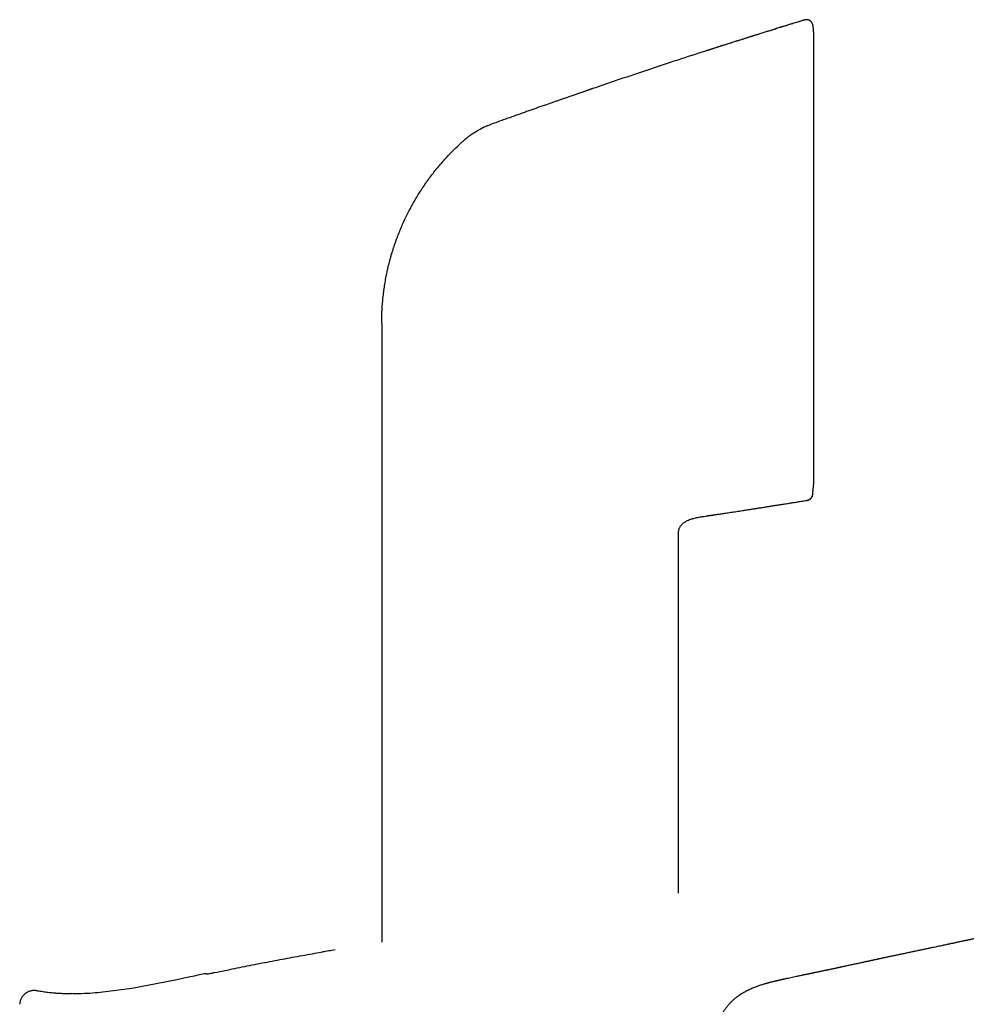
# Model space of a CAD drawing. Header units: millimetres. Extents: x 8 to 722, y 12 to 747.
# Tile 35 of 36: x 552 to 622, y 674 to 747. Entities that reach past the tile are written whole.
import ezdxf

# ---------------------------------------------------------------- set-up
doc = ezdxf.new("R2010")
doc.units = ezdxf.units.MM

msp = doc.modelspace()

# ---------------------------------------------------------------- linework, layer by layer
at = {"color": 7, "linetype": 'Continuous', "lineweight": 30}
for p, q in [((610.025, 747.436), (610.025, 747.442)), ((610.734, 746.382), (610.668, 747.011)), ((610.734, 712.936), (610.734, 746.382)), ((578.509, 724.841), (578.509, 712.181)), ((610.655, 712.181), (610.734, 712.936)), ((610.655, 712.181), (610.734, 712.931)), ((578.509, 712.181), (578.509, 678.705)), ((610.644, 712.074), (610.655, 712.181)), ((602.51, 710.44), (602.544, 710.445)), ((602.51, 710.44), (602.544, 710.445)), ((602.544, 710.445), (602.734, 710.474)), ((602.734, 710.473), (602.738, 710.474)), ((600.629, 682.359), (600.629, 708.995)), ((600.638, 709.251), (600.64, 709.267)), ((575.032, 678.129), (575.032, 678.129)), ((565.354, 676.351), (565.333, 676.349)), ((566.056, 676.432), (566.06, 676.434)), ((552.826, 675.073), (552.813, 675.078))]:
    msp.add_line(p, q, dxfattribs=at)
for points, knots in [([(610.024, 747.436), (609.997, 747.427), (609.833, 747.377), (609.538, 747.287), (609.143, 747.166), (608.761, 747.048), (608.39, 746.933), (608.039, 746.824), (607.705, 746.721), (607.389, 746.622), (607.084, 746.527), (606.789, 746.435), (606.506, 746.346), (606.233, 746.26), (605.971, 746.178), (605.719, 746.099), (605.478, 746.022), (605.249, 745.95), (605.032, 745.881), (604.827, 745.816), (604.632, 745.754), (604.439, 745.693), (604.248, 745.632), (604.061, 745.572), (603.887, 745.517), (603.728, 745.466), (603.583, 745.419), (603.453, 745.377), (603.336, 745.34), (603.233, 745.307), (603.149, 745.28), (603.082, 745.258), (603.029, 745.241), (602.984, 745.227), (602.946, 745.215), (602.913, 745.205), (602.881, 745.195), (602.846, 745.184), (602.81, 745.174), (602.773, 745.163), (602.739, 745.152), (602.707, 745.143), (602.677, 745.134), (602.66, 745.128), (602.651, 745.125)], [0, 0, 0, 0, 0.011011, 0.064418, 0.116244, 0.166489, 0.215153, 0.262236, 0.305182, 0.346722, 0.386858, 0.425588, 0.462914, 0.498834, 0.53335, 0.566461, 0.598168, 0.628469, 0.656863, 0.683901, 0.709585, 0.733913, 0.760372, 0.785016, 0.807847, 0.828865, 0.848069, 0.865165, 0.880511, 0.894108, 0.905956, 0.913768, 0.920582, 0.926881, 0.931551, 0.936267, 0.941111, 0.946157, 0.953312, 0.961079, 0.96956, 0.978836, 0.988967, 1, 1, 1, 1]), ([(610.025, 747.442), (609.237, 747.2), (607.661, 746.716), (605.303, 745.974), (603.634, 745.444), (602.752, 745.157), (602.654, 745.126)], [0, 0, 0, 0, 0.3199724, 0.6399447, 0.9599171, 1, 1, 1, 1]), ([(610.668, 747.016), (610.666, 747.033), (610.661, 747.066), (610.648, 747.116), (610.63, 747.166), (610.605, 747.215), (610.574, 747.262), (610.537, 747.306), (610.495, 747.347), (610.447, 747.382), (610.397, 747.412), (610.343, 747.435), (610.288, 747.451), (610.232, 747.461), (610.177, 747.465), (610.124, 747.463), (610.073, 747.456), (610.04, 747.447), (610.025, 747.442)], [0, 0, 0, 0, 0.05595, 0.11427, 0.174787, 0.237264, 0.301403, 0.366849, 0.433195, 0.5, 0.566805, 0.633151, 0.698597, 0.762736, 0.825213, 0.88573, 0.94405, 1, 1, 1, 1]), ([(610.025, 747.436), (610.025, 747.437), (610.025, 747.44), (610.025, 747.442), (610.025, 747.442), (610.025, 747.442)], [0, 0, 0, 0, 0.2989956, 0.6686047, 1, 1, 1, 1]), ([(610.668, 747.016), (610.668, 747.016), (610.668, 747.016), (610.668, 747.011), (610.668, 747.011)], [0, 0, 0, 0, 0.93493, 1, 1, 1, 1]), ([(602.651, 745.125), (601.966, 744.903), (600.497, 744.428), (598.249, 743.684), (596.127, 742.973), (594.79, 742.515), (594.232, 742.325)], [0, 0, 0, 0, 0.243427, 0.522096, 0.800765, 1, 1, 1, 1]), ([(594.232, 742.326), (594.222, 742.322), (594.204, 742.316), (594.176, 742.306), (594.15, 742.296), (594.124, 742.286), (594.099, 742.277), (594.076, 742.268), (594.054, 742.26), (594.032, 742.252), (594.009, 742.244), (593.982, 742.235), (593.949, 742.223), (593.906, 742.209), (593.851, 742.19), (593.784, 742.167), (593.707, 742.14), (593.622, 742.111), (593.526, 742.078), (593.421, 742.042), (593.306, 742.002), (593.183, 741.96), (593.054, 741.916), (592.918, 741.869), (592.774, 741.819), (592.621, 741.766), (592.447, 741.706), (592.253, 741.638), (592.037, 741.563), (591.808, 741.484), (591.567, 741.4), (591.314, 741.311), (591.054, 741.22), (590.787, 741.127), (590.514, 741.031), (590.231, 740.932), (589.936, 740.828), (589.63, 740.72), (589.314, 740.608), (588.987, 740.492), (588.648, 740.372), (588.299, 740.248), (587.941, 740.12), (587.575, 739.989), (587.2, 739.854), (586.864, 739.734), (586.653, 739.657), (586.57, 739.628)], [0, 0, 0, 0, 0.00992, 0.018847, 0.026789, 0.033761, 0.039782, 0.044879, 0.049099, 0.052525, 0.055306, 0.058612, 0.062749, 0.067845, 0.075083, 0.083653, 0.093237, 0.104073, 0.116163, 0.129505, 0.144101, 0.15995, 0.17604, 0.193245, 0.211563, 0.230995, 0.251541, 0.277395, 0.30482, 0.333816, 0.364384, 0.396523, 0.430233, 0.463457, 0.498077, 0.534093, 0.571506, 0.610316, 0.650522, 0.692125, 0.735124, 0.779519, 0.82531, 0.871643, 0.919322, 0.968347, 1, 1, 1, 1]), ([(586.129, 739.442), (586.081, 739.417), (585.986, 739.368), (585.85, 739.292), (585.723, 739.22), (585.606, 739.152), (585.521, 739.101), (585.466, 739.068), (585.439, 739.051), (585.412, 739.035), (585.385, 739.018), (585.36, 739.002), (585.335, 738.987), (585.311, 738.972), (585.285, 738.954), (585.252, 738.933), (585.211, 738.906), (585.16, 738.871), (585.096, 738.827), (585.02, 738.772), (584.935, 738.708), (584.859, 738.648), (584.792, 738.595), (584.744, 738.555), (584.702, 738.52), (584.666, 738.49), (584.632, 738.46), (584.547, 738.386), (584.413, 738.267), (584.294, 738.155), (584.234, 738.099)], [0, 0, 0, 0, 0.070539, 0.137165, 0.199782, 0.258232, 0.312471, 0.326654, 0.340521, 0.354074, 0.367314, 0.380242, 0.392857, 0.405161, 0.416223, 0.433674, 0.454724, 0.479374, 0.514173, 0.554313, 0.59982, 0.650727, 0.67956, 0.709893, 0.730674, 0.750266, 0.769874, 0.789498, 0.894789, 1, 1, 1, 1]), ([(586.129, 739.442), (586.202, 739.477), (586.31, 739.529), (586.458, 739.59), (586.533, 739.618), (586.57, 739.632)], [0, 0, 0, 0, 0.500409, 0.750268, 1, 1, 1, 1]), ([(586.57, 739.632), (586.57, 739.632), (586.57, 739.632), (586.57, 739.629), (586.57, 739.628)], [0, 0, 0, 0, 0.455529, 1, 1, 1, 1]), ([(579.723, 731.378), (579.779, 731.52), (579.89, 731.804), (580.071, 732.224), (580.261, 732.639), (580.462, 733.05), (580.672, 733.453), (580.89, 733.848), (581.117, 734.236), (581.353, 734.618), (581.6, 734.996), (581.858, 735.37), (582.127, 735.74), (582.405, 736.103), (582.692, 736.458), (582.987, 736.805), (583.287, 737.142), (583.595, 737.469), (583.91, 737.789), (584.126, 737.996), (584.234, 738.099)], [0, 0, 0, 0, 0.056001, 0.112001, 0.168001, 0.224, 0.28, 0.335, 0.39, 0.445001, 0.500001, 0.556002, 0.612002, 0.668002, 0.724001, 0.78, 0.834999, 0.889999, 0.945, 1, 1, 1, 1]), ([(578.509, 724.841), (578.511, 724.997), (578.513, 725.309), (578.532, 725.777), (578.562, 726.244), (578.604, 726.71), (578.658, 727.175), (578.724, 727.639), (578.801, 728.1), (578.892, 728.567), (578.997, 729.038), (579.117, 729.514), (579.249, 729.986), (579.394, 730.454), (579.551, 730.919), (579.665, 731.225), (579.723, 731.378)], [0, 0, 0, 0, 0.07, 0.14, 0.210001, 0.280001, 0.350001, 0.420001, 0.490001, 0.56, 0.633333, 0.706666, 0.78, 0.853333, 0.926667, 1, 1, 1, 1]), ([(610.228, 711.644), (610.246, 711.648), (610.285, 711.655), (610.34, 711.675), (610.393, 711.701), (610.442, 711.732), (610.487, 711.769), (610.527, 711.811), (610.561, 711.855), (610.589, 711.901), (610.615, 711.956), (610.635, 712.019), (610.642, 712.066), (610.645, 712.089)], [0, 0, 0, 0, 0.088074, 0.177312, 0.267071, 0.356678, 0.44547, 0.532813, 0.618132, 0.700928, 0.780793, 0.894369, 1, 1, 1, 1]), ([(610.228, 711.635), (610.253, 711.641), (610.305, 711.651), (610.379, 711.684), (610.45, 711.728), (610.512, 711.784), (610.565, 711.85), (610.605, 711.922), (610.633, 711.999), (610.641, 712.051), (610.644, 712.077)], [0, 0, 0, 0, 0.119158, 0.243186, 0.370688, 0.5, 0.629312, 0.756814, 0.880842, 1, 1, 1, 1]), ([(610.644, 712.077), (610.644, 712.077), (610.645, 712.077), (610.645, 712.085), (610.645, 712.086)], [0, 0, 0, 0, 0.871592, 1, 1, 1, 1]), ([(610.645, 712.086), (610.645, 712.085), (610.645, 712.077), (610.644, 712.077), (610.644, 712.077)], [0, 0, 0, 0, 0.12841, 1, 1, 1, 1]), ([(602.742, 710.474), (602.75, 710.476), (602.766, 710.478), (602.794, 710.483), (602.825, 710.488), (602.858, 710.493), (602.893, 710.499), (602.929, 710.505), (602.963, 710.51), (603, 710.516), (603.046, 710.523), (603.101, 710.531), (603.162, 710.54), (603.237, 710.551), (603.327, 710.565), (603.436, 710.581), (603.557, 710.599), (603.692, 710.619), (603.84, 710.641), (603.999, 710.665), (604.171, 710.691), (604.355, 710.718), (604.549, 710.748), (604.751, 710.778), (604.962, 710.81), (605.184, 710.844), (605.418, 710.88), (605.664, 710.917), (605.916, 710.956), (606.174, 710.996), (606.437, 711.036), (606.711, 711.079), (606.995, 711.123), (607.29, 711.169), (607.594, 711.217), (607.909, 711.267), (608.234, 711.318), (608.57, 711.371), (608.913, 711.426), (609.265, 711.483), (609.624, 711.541), (609.946, 711.593), (610.148, 711.626), (610.228, 711.638)], [0, 0, 0, 0, 0.009753, 0.018701, 0.026901, 0.034426, 0.041369, 0.047852, 0.052501, 0.057044, 0.063819, 0.070784, 0.078587, 0.087607, 0.099977, 0.114083, 0.129926, 0.147504, 0.166819, 0.187479, 0.209813, 0.233822, 0.259506, 0.285466, 0.312937, 0.341921, 0.372417, 0.404425, 0.437946, 0.470936, 0.505271, 0.54095, 0.577973, 0.61634, 0.656052, 0.697107, 0.739507, 0.783251, 0.82834, 0.873931, 0.920819, 0.969003, 1, 1, 1, 1]), ([(610.227, 711.639), (610.227, 711.64), (610.227, 711.64), (610.227, 711.643), (610.227, 711.645)], [0, 0, 0, 0, 0.46289, 1, 1, 1, 1]), ([(610.228, 711.64), (610.228, 711.64), (610.228, 711.64), (610.228, 711.644), (610.228, 711.645)], [0, 0, 0, 0, 0.735835, 1, 1, 1, 1]), ([(600.638, 709.251), (600.641, 709.279), (600.646, 709.335), (600.663, 709.419), (600.686, 709.5), (600.716, 709.58), (600.753, 709.656), (600.798, 709.727), (600.85, 709.794), (600.907, 709.857), (600.976, 709.921), (601.058, 709.986), (601.153, 710.048), (601.264, 710.11), (601.39, 710.17), (601.531, 710.226), (601.676, 710.273), (601.823, 710.314), (601.987, 710.352), (602.167, 710.387), (602.347, 710.416), (602.461, 710.433), (602.51, 710.44)], [0, 0, 0, 0, 0.0349509, 0.0701779, 0.1054446, 0.1406865, 0.175895, 0.2111311, 0.2464494, 0.2818134, 0.3171307, 0.3640434, 0.4109466, 0.457933, 0.5211258, 0.5843803, 0.6476155, 0.7108001, 0.7738849, 0.8563868, 0.9388971, 1, 1, 1, 1]), ([(600.851, 709.794), (600.87, 709.815), (600.907, 709.857), (600.976, 709.921), (601.058, 709.986), (601.153, 710.048), (601.264, 710.11), (601.39, 710.17), (601.531, 710.226), (601.676, 710.274), (601.774, 710.3), (601.823, 710.313)], [0, 0, 0, 0, 0.076158, 0.152215, 0.253244, 0.354252, 0.455439, 0.591528, 0.727749, 0.863929, 1, 1, 1, 1]), ([(600.629, 708.995), (600.63, 709.032), (600.63, 709.108), (600.631, 709.193), (600.637, 709.241), (600.638, 709.251)], [0, 0, 0, 0, 0.439598, 0.87892, 1, 1, 1, 1]), ([(602.141, 665.944), (602.142, 665.951), (602.144, 665.973), (602.147, 666.003), (602.15, 666.037), (602.153, 666.068), (602.157, 666.101), (602.16, 666.135), (602.163, 666.167), (602.166, 666.193), (602.168, 666.211), (602.169, 666.225), (602.171, 666.238), (602.172, 666.255), (602.174, 666.276), (602.177, 666.301), (602.181, 666.335), (602.185, 666.378), (602.191, 666.433), (602.198, 666.496), (602.212, 666.628), (602.234, 666.822), (602.259, 667.04), (602.281, 667.219), (602.299, 667.36), (602.316, 667.497), (602.333, 667.63), (602.35, 667.755), (602.366, 667.869), (602.38, 667.97), (602.392, 668.059), (602.402, 668.128), (602.409, 668.179), (602.415, 668.218), (602.421, 668.259), (602.427, 668.303), (602.435, 668.353), (602.443, 668.411), (602.467, 668.569), (602.504, 668.805), (602.557, 669.122), (602.61, 669.425), (602.669, 669.736), (602.734, 670.054), (602.806, 670.378), (602.884, 670.704), (602.968, 671.028), (603.059, 671.348), (603.156, 671.663), (603.253, 671.953), (603.349, 672.217), (603.443, 672.456), (603.544, 672.693), (603.652, 672.925), (603.766, 673.147), (603.885, 673.358), (604.009, 673.556), (604.14, 673.746), (604.278, 673.927), (604.421, 674.096), (604.569, 674.253), (604.72, 674.399), (604.874, 674.533), (605.031, 674.656), (605.188, 674.77), (605.346, 674.873), (605.504, 674.968), (605.662, 675.055), (605.813, 675.132), (605.961, 675.202), (606.105, 675.266), (606.252, 675.327), (606.391, 675.381), (606.523, 675.43), (606.646, 675.473), (606.77, 675.515), (606.896, 675.555), (607.003, 675.588), (607.088, 675.613), (607.146, 675.63), (607.193, 675.643), (607.225, 675.652), (607.245, 675.658), (607.258, 675.661), (607.272, 675.665), (607.29, 675.67), (607.313, 675.677), (607.34, 675.684), (607.369, 675.692), (607.425, 675.707), (607.501, 675.727), (607.593, 675.751), (607.674, 675.772), (607.745, 675.789), (607.809, 675.805), (607.865, 675.819), (607.917, 675.831), (607.974, 675.845), (608.035, 675.859), (608.097, 675.873), (608.148, 675.885), (608.189, 675.895), (608.219, 675.901), (608.247, 675.908), (608.271, 675.913), (608.292, 675.918), (608.313, 675.923), (608.342, 675.929), (608.381, 675.938), (608.431, 675.949), (608.49, 675.962), (608.556, 675.976), (608.666, 676.001), (608.821, 676.034), (609.019, 676.076), (609.223, 676.119), (609.402, 676.157), (609.554, 676.188), (609.677, 676.214), (609.797, 676.239), (609.911, 676.263), (610.014, 676.284), (610.108, 676.304), (610.189, 676.321), (610.258, 676.335), (610.318, 676.348), (610.375, 676.359), (610.437, 676.372), (610.503, 676.386), (610.57, 676.4), (610.633, 676.413), (610.696, 676.426), (610.754, 676.439), (610.821, 676.453), (610.896, 676.469), (610.982, 676.486), (611.067, 676.504), (611.154, 676.523), (611.245, 676.542), (611.341, 676.562), (611.445, 676.584), (611.539, 676.604), (611.622, 676.622), (611.694, 676.637), (611.771, 676.653), (611.852, 676.67), (611.938, 676.689), (612.028, 676.708), (612.12, 676.728), (612.205, 676.746), (612.277, 676.761), (612.335, 676.774), (612.38, 676.783), (612.418, 676.791), (612.447, 676.798), (612.469, 676.802), (612.486, 676.806), (612.509, 676.811), (612.544, 676.818), (612.589, 676.828), (612.645, 676.84), (612.712, 676.854), (612.79, 676.871), (612.88, 676.89), (612.98, 676.912), (613.092, 676.936), (613.225, 676.965), (613.374, 676.997), (613.533, 677.031), (613.687, 677.064), (613.835, 677.096), (613.985, 677.128), (614.134, 677.161), (614.283, 677.193), (614.424, 677.223), (614.556, 677.252), (614.677, 677.278), (614.779, 677.299), (614.864, 677.318), (614.935, 677.333), (615.005, 677.348), (615.081, 677.364), (615.165, 677.382), (615.253, 677.401), (615.342, 677.42), (615.426, 677.438), (615.505, 677.455), (615.578, 677.471), (615.644, 677.485), (615.709, 677.499), (615.779, 677.514), (615.86, 677.531), (615.952, 677.551), (616.049, 677.572), (616.147, 677.593), (616.253, 677.615), (616.363, 677.639), (616.478, 677.663), (616.586, 677.686), (616.688, 677.708), (616.788, 677.729), (616.891, 677.751), (617.001, 677.774), (617.12, 677.8), (617.25, 677.827), (617.391, 677.857), (617.538, 677.888), (617.69, 677.92), (617.843, 677.953), (618.034, 677.993), (618.263, 678.041), (618.531, 678.098), (618.802, 678.155), (619.073, 678.213), (619.339, 678.269), (619.578, 678.319), (619.792, 678.364), (619.981, 678.404), (620.163, 678.443), (620.338, 678.48), (620.504, 678.515), (620.646, 678.545), (620.763, 678.57), (620.859, 678.59), (620.957, 678.611), (621.059, 678.632), (621.162, 678.654), (621.265, 678.676), (621.366, 678.698), (621.474, 678.72), (621.587, 678.744), (621.706, 678.77), (621.827, 678.795), (621.946, 678.821), (622.058, 678.844), (622.161, 678.866), (622.257, 678.887), (622.346, 678.906), (622.431, 678.924), (622.532, 678.945), (622.655, 678.971), (622.801, 679.002), (622.96, 679.036), (623.127, 679.072), (623.297, 679.108), (623.463, 679.143), (623.643, 679.182), (623.836, 679.223), (624.042, 679.267), (624.248, 679.311), (624.45, 679.354), (624.652, 679.397), (624.853, 679.44), (625.059, 679.484), (625.272, 679.53), (625.491, 679.577), (625.713, 679.624), (625.935, 679.671), (626.169, 679.721), (626.415, 679.774), (626.669, 679.828), (626.913, 679.88), (627.145, 679.93), (627.367, 679.977), (627.581, 680.023), (627.791, 680.068), (628.179, 680.151), (628.547, 680.229), (628.894, 680.303), (629.046, 680.335), (629.204, 680.369), (629.386, 680.408), (629.596, 680.452), (629.835, 680.503), (630.087, 680.557), (630.351, 680.613), (630.629, 680.672), (630.919, 680.734), (631.199, 680.793), (631.468, 680.85), (631.723, 680.904), (631.985, 680.96), (632.248, 681.016), (632.509, 681.071), (632.762, 681.125), (633.031, 681.182), (633.312, 681.242), (633.605, 681.304), (633.888, 681.364), (634.159, 681.421), (634.419, 681.476), (634.666, 681.529), (634.901, 681.579), (635.126, 681.627), (635.341, 681.672), (635.548, 681.716), (635.745, 681.758), (635.931, 681.798), (636.107, 681.835), (636.274, 681.871), (636.435, 681.905), (636.609, 681.942), (636.794, 681.981), (636.988, 682.023), (637.171, 682.062), (637.342, 682.098), (637.491, 682.13), (637.619, 682.157), (637.735, 682.182), (637.854, 682.207), (637.984, 682.235), (638.128, 682.265), (638.287, 682.299), (638.46, 682.336), (638.647, 682.376), (638.845, 682.418), (639.056, 682.463), (639.275, 682.51), (639.501, 682.558), (639.734, 682.608), (639.979, 682.66), (640.234, 682.714), (640.484, 682.768), (640.729, 682.82), (640.967, 682.87), (641.208, 682.922), (641.452, 682.974), (641.696, 683.026), (642.239, 683.142), (643.012, 683.306), (644.014, 683.52), (644.943, 683.717), (645.867, 683.914), (646.787, 684.109), (647.701, 684.303), (648.61, 684.497), (649.513, 684.689), (650.422, 684.882), (651.333, 685.076), (652.248, 685.271), (653.15, 685.463), (654.041, 685.653), (654.92, 685.84), (655.661, 685.998), (656.263, 686.126), (656.727, 686.224), (657.178, 686.32), (657.616, 686.413), (658.042, 686.504), (658.44, 686.589), (658.81, 686.667), (659.155, 686.741), (659.432, 686.8), (659.646, 686.845), (659.8, 686.878), (659.957, 686.911), (660.121, 686.946), (660.299, 686.984), (660.491, 687.025), (660.698, 687.069), (660.917, 687.116), (661.147, 687.165), (661.388, 687.216), (661.636, 687.269), (661.889, 687.323), (662.147, 687.378), (662.416, 687.435), (662.695, 687.494), (662.984, 687.556), (663.283, 687.62), (663.591, 687.685), (663.91, 687.753), (664.239, 687.823), (664.576, 687.895), (664.921, 687.968), (665.192, 688.026), (665.349, 688.059), (665.389, 688.068)], [0, 0, 0, 0, 0.000289, 0.000914, 0.001298, 0.001721, 0.002183, 0.002684, 0.00316, 0.00352, 0.003782, 0.003927, 0.004101, 0.004333, 0.004624, 0.004973, 0.005381, 0.006037, 0.006804, 0.007681, 0.008669, 0.012294, 0.015787, 0.017806, 0.019776, 0.021698, 0.023571, 0.025353, 0.026935, 0.028349, 0.029595, 0.030673, 0.031219, 0.03176, 0.032311, 0.032907, 0.033617, 0.034443, 0.035321, 0.040252, 0.044388, 0.048648, 0.05303, 0.057525, 0.062124, 0.066795, 0.071434, 0.076031, 0.080596, 0.085141, 0.088705, 0.092267, 0.095827, 0.099383, 0.10293, 0.10619, 0.109435, 0.112656, 0.115806, 0.118871, 0.121854, 0.124757, 0.127584, 0.130337, 0.133021, 0.135637, 0.138187, 0.140675, 0.143119, 0.145273, 0.147451, 0.149658, 0.151897, 0.153715, 0.155557, 0.157425, 0.159321, 0.161238, 0.16231, 0.163205, 0.163926, 0.164473, 0.164704, 0.164882, 0.165093, 0.165475, 0.165897, 0.166426, 0.167016, 0.167598, 0.169631, 0.171541, 0.173332, 0.175009, 0.176567, 0.177775, 0.178906, 0.180176, 0.181492, 0.18276, 0.184103, 0.184723, 0.185368, 0.186003, 0.186494, 0.186847, 0.187208, 0.187614, 0.188263, 0.18901, 0.189862, 0.19082, 0.191881, 0.194628, 0.19744, 0.200324, 0.203288, 0.20502, 0.206782, 0.208521, 0.210132, 0.211613, 0.212968, 0.214199, 0.215183, 0.21608, 0.216934, 0.217934, 0.219103, 0.220141, 0.221225, 0.222247, 0.223206, 0.224102, 0.225545, 0.226914, 0.228299, 0.229703, 0.231146, 0.232728, 0.234373, 0.236118, 0.237196, 0.23831, 0.239482, 0.24077, 0.242045, 0.24342, 0.244861, 0.246163, 0.247294, 0.248105, 0.248797, 0.249369, 0.249823, 0.250159, 0.25038, 0.250733, 0.251234, 0.251877, 0.252673, 0.253626, 0.254735, 0.256001, 0.257426, 0.259008, 0.260749, 0.263072, 0.265329, 0.267509, 0.269614, 0.271643, 0.273865, 0.275989, 0.278017, 0.279917, 0.281647, 0.283209, 0.284318, 0.285322, 0.286292, 0.287383, 0.288601, 0.289946, 0.291198, 0.292444, 0.29359, 0.294638, 0.295587, 0.296468, 0.297436, 0.29863, 0.299958, 0.301411, 0.302835, 0.30418, 0.305956, 0.307581, 0.309115, 0.310569, 0.311952, 0.313399, 0.314957, 0.316627, 0.318495, 0.320485, 0.322595, 0.324751, 0.326921, 0.329106, 0.332852, 0.336642, 0.340477, 0.344351, 0.348133, 0.351775, 0.354537, 0.357214, 0.359804, 0.362303, 0.364671, 0.366903, 0.368327, 0.369688, 0.371021, 0.372477, 0.374074, 0.375429, 0.37687, 0.378399, 0.380016, 0.3817, 0.383503, 0.385198, 0.386784, 0.388261, 0.389629, 0.390888, 0.392057, 0.393276, 0.395195, 0.397285, 0.399546, 0.401976, 0.404415, 0.406779, 0.409067, 0.412092, 0.414975, 0.417851, 0.420835, 0.42359, 0.42643, 0.429357, 0.432369, 0.435468, 0.438651, 0.441804, 0.444862, 0.448616, 0.452216, 0.455661, 0.458953, 0.462089, 0.465078, 0.468034, 0.471002, 0.481546, 0.483634, 0.485758, 0.487986, 0.490322, 0.493518, 0.496895, 0.500454, 0.504196, 0.50812, 0.512227, 0.516517, 0.520015, 0.523626, 0.52735, 0.531124, 0.534809, 0.538399, 0.541895, 0.546198, 0.550348, 0.554344, 0.558189, 0.56188, 0.565356, 0.568685, 0.571866, 0.574899, 0.577842, 0.580631, 0.583266, 0.585748, 0.588111, 0.590387, 0.592578, 0.595501, 0.598256, 0.600842, 0.60326, 0.60551, 0.607159, 0.608728, 0.610408, 0.612245, 0.614237, 0.61652, 0.618979, 0.621614, 0.624424, 0.62741, 0.630571, 0.633713, 0.63701, 0.640465, 0.644075, 0.647842, 0.6511, 0.654467, 0.657917, 0.661368, 0.664815, 0.668257, 0.684425, 0.697636, 0.710778, 0.723851, 0.736855, 0.749789, 0.762653, 0.775445, 0.788108, 0.801211, 0.814148, 0.826918, 0.839522, 0.851959, 0.864228, 0.870959, 0.877513, 0.883892, 0.890094, 0.896122, 0.901973, 0.906978, 0.911846, 0.916578, 0.918762, 0.920916, 0.923098, 0.925421, 0.927886, 0.930657, 0.933588, 0.93668, 0.939932, 0.943345, 0.946919, 0.950435, 0.954094, 0.957895, 0.961839, 0.965925, 0.970153, 0.974524, 0.979037, 0.983691, 0.988488, 0.993337, 0.998323, 1, 1, 1, 1]), ([(575.032, 678.13), (574.876, 678.104), (574.565, 678.052), (574.253, 677.999), (574.098, 677.973)], [0, 0, 0, 0, 0.501343, 1, 1, 1, 1]), ([(566.06, 676.434), (566.557, 676.539), (567.55, 676.748), (569.042, 677.047), (570.536, 677.335), (572.033, 677.612), (573.231, 677.826), (573.931, 677.944), (574.13, 677.977)], [0, 0, 0, 0, 0.185226, 0.370451, 0.555677, 0.740902, 0.926128, 1, 1, 1, 1]), ([(565.296, 676.344), (564.268, 676.121), (562.211, 675.675), (559.622, 675.197), (557.532, 674.951), (556.284, 674.846), (555.56, 674.863), (555.363, 674.868)], [0, 0, 0, 0, 0.31364, 0.627482, 0.784333, 0.94119, 1, 1, 1, 1]), ([(565.504, 676.313), (565.494, 676.318), (565.471, 676.33), (565.438, 676.341), (565.405, 676.348), (565.376, 676.351), (565.36, 676.351), (565.353, 676.35)], [0, 0, 0, 0, 0.166944, 0.368544, 0.585209, 0.817615, 1, 1, 1, 1]), ([(566.056, 676.433), (565.975, 676.416), (565.79, 676.376), (565.606, 676.336), (565.502, 676.313)], [0, 0, 0, 0, 0.436947, 1, 1, 1, 1]), ([(552.587, 675.099), (552.553, 675.098), (552.48, 675.096), (552.369, 675.077), (552.254, 675.045), (552.142, 675.001), (552.034, 674.943), (551.932, 674.873), (551.84, 674.791), (551.757, 674.701), (551.686, 674.603), (551.628, 674.499), (551.582, 674.393), (551.549, 674.286), (551.526, 674.179), (551.521, 674.109), (551.518, 674.074)], [0, 0, 0, 0, 0.0635692, 0.13484, 0.2077128, 0.2818815, 0.356961, 0.4325104, 0.5080449, 0.583077, 0.6571449, 0.7298235, 0.8007373, 0.8695687, 0.9360562, 1, 1, 1, 1]), ([(552.691, 675.095), (552.679, 675.096), (552.64, 675.1), (552.599, 675.101), (552.57, 675.099), (552.569, 675.099)], [0, 0, 0, 0, 0.30001, 0.974429, 1, 1, 1, 1]), ([(552.618, 675.099), (552.611, 675.099), (552.595, 675.1), (552.579, 675.099), (552.569, 675.098)], [0, 0, 0, 0, 0.3840532, 1, 1, 1, 1]), ([(552.711, 675.094), (552.71, 675.094), (552.703, 675.095), (552.696, 675.095), (552.69, 675.095)], [0, 0, 0, 0, 0.151187, 1, 1, 1, 1]), ([(552.811, 675.079), (552.786, 675.084), (552.746, 675.091), (552.705, 675.094), (552.691, 675.095)], [0, 0, 0, 0, 0.64105, 1, 1, 1, 1]), ([(555.369, 674.851), (555.365, 674.851), (555.358, 674.851), (555.341, 674.851), (555.32, 674.851), (555.291, 674.851), (555.253, 674.852), (555.203, 674.852), (555.142, 674.853), (555.066, 674.854), (554.975, 674.856), (554.872, 674.858), (554.757, 674.862), (554.634, 674.867), (554.503, 674.874), (554.365, 674.882), (554.217, 674.892), (554.058, 674.905), (553.89, 674.92), (553.715, 674.939), (553.534, 674.961), (553.348, 674.986), (553.153, 675.016), (552.978, 675.046), (552.869, 675.068), (552.826, 675.076)], [0, 0, 0, 0, 0.009421, 0.01958, 0.030708, 0.042978, 0.061335, 0.082177, 0.105656, 0.137457, 0.173335, 0.213377, 0.257649, 0.306197, 0.355398, 0.40838, 0.465163, 0.525765, 0.590204, 0.658498, 0.726441, 0.797851, 0.872737, 0.951084, 1, 1, 1, 1])]:
    msp.add_open_spline(points, degree=3, knots=knots, dxfattribs=at)

doc.saveas('drawing.dxf')
